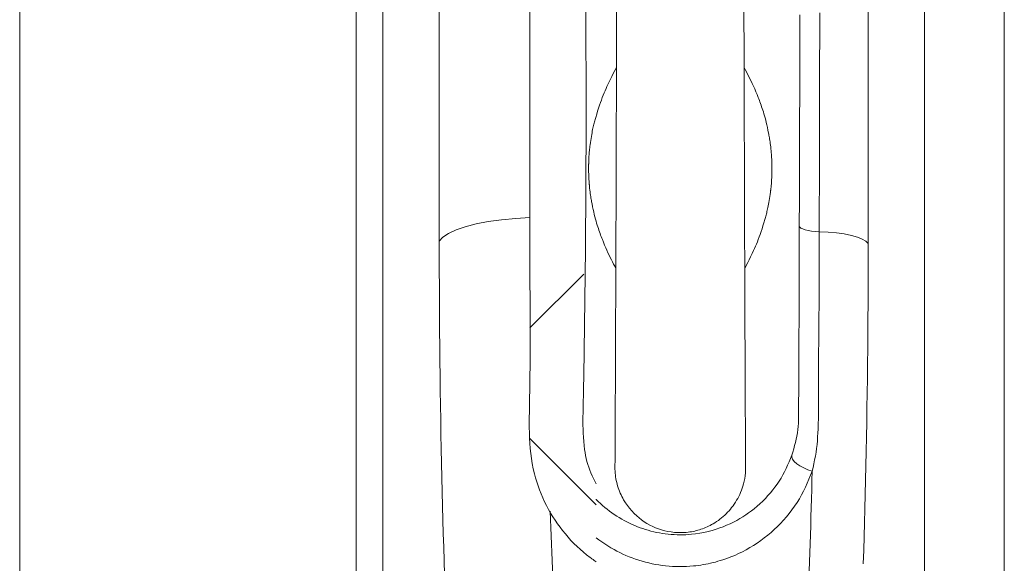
# Model space of a CAD drawing. Extents: x 193 to 943, y 26 to 526.
# Tile 143 of 207: x 371.19 to 375.76, y 92.57 to 95.09. Entities that reach past the tile are written whole.
import ezdxf

# ---------------------------------------------------------------- set-up
doc = ezdxf.new("R2010")
doc.units = 0
doc.layers.get('0').update_dxf_attribs({"lineweight": 25})
doc.layers.add('KG4_HLS_SYA', color=7, linetype='Continuous', lineweight=25)

# ---------------------------------------------------------------- blocks, each defined once
blk = doc.blocks.new('Spline-A069HW607N', base_point=(373.8632, 92.7052))
at = {"color": 0, "lineweight": -2}
for p, q in [((374.771, 93.0743), (374.7645, 93.0587)), ((374.7514, 93.0278), (374.7444, 93.0125)), ((374.758, 93.0432), (374.7514, 93.0278)), ((374.7645, 93.0587), (374.758, 93.0432)), ((374.7291, 92.9826), (374.7208, 92.9682)), ((374.737, 92.9974), (374.7291, 92.9826)), ((374.7444, 93.0125), (374.737, 92.9974)), ((374.7025, 92.9402), (374.6927, 92.9266)), ((374.7119, 92.9541), (374.7025, 92.9402)), ((374.7208, 92.9682), (374.7119, 92.9541)), ((374.6716, 92.9002), (374.6601, 92.8871)), ((374.6823, 92.9133), (374.6716, 92.9002)), ((374.6927, 92.9266), (374.6823, 92.9133)), ((373.8633, 92.87), (373.8632, 92.8701)), ((373.8635, 92.8698), (373.8633, 92.87)), ((373.8636, 92.8697), (373.8635, 92.8698)), ((373.8638, 92.8695), (373.8636, 92.8697)), ((373.8639, 92.8694), (373.8638, 92.8695)), ((373.8641, 92.8692), (373.8639, 92.8694)), ((373.8737, 92.8597), (373.8641, 92.8692)), ((373.8835, 92.8503), (373.8737, 92.8597)), ((373.8937, 92.8412), (373.8835, 92.8503)), ((374.6229, 92.8495), (374.6097, 92.8377)), ((374.6358, 92.8617), (374.6229, 92.8495)), ((374.6481, 92.8742), (374.6358, 92.8617)), ((374.6601, 92.8871), (374.6481, 92.8742)), ((373.904, 92.8323), (373.8937, 92.8412)), ((373.9147, 92.8236), (373.904, 92.8323)), ((373.9256, 92.8152), (373.9147, 92.8236)), ((373.9365, 92.8072), (373.9256, 92.8152)), ((373.9476, 92.7995), (373.9365, 92.8072)), ((374.5704, 92.8068), (374.557, 92.7976)), ((374.5834, 92.8164), (374.5704, 92.8068)), ((374.596, 92.8263), (374.5834, 92.8164)), ((374.6097, 92.8377), (374.596, 92.8263)), ((373.9589, 92.792), (373.9476, 92.7995)), ((373.9705, 92.7847), (373.9589, 92.792)), ((373.9823, 92.7778), (373.9705, 92.7847)), ((373.9943, 92.7711), (373.9823, 92.7778)), ((374.006, 92.7649), (373.9943, 92.7711)), ((374.0179, 92.759), (374.006, 92.7649)), ((374.03, 92.7534), (374.0179, 92.759)), ((374.4845, 92.7566), (374.4687, 92.7495)), ((374.4999, 92.7641), (374.4845, 92.7566)), ((374.5151, 92.7721), (374.4999, 92.7641)), ((374.5294, 92.7802), (374.5151, 92.7721)), ((374.5434, 92.7887), (374.5294, 92.7802)), ((374.557, 92.7976), (374.5434, 92.7887)), ((374.0423, 92.748), (374.03, 92.7534)), ((374.0548, 92.7429), (374.0423, 92.748)), ((374.0674, 92.7382), (374.0548, 92.7429)), ((374.0798, 92.7338), (374.0674, 92.7382)), ((374.0923, 92.7297), (374.0798, 92.7338)), ((374.105, 92.726), (374.0923, 92.7297)), ((374.1178, 92.7225), (374.105, 92.726)), ((374.1307, 92.7193), (374.1178, 92.7225)), ((374.1437, 92.7165), (374.1307, 92.7193)), ((374.1572, 92.7139), (374.1437, 92.7165)), ((374.1707, 92.7116), (374.1572, 92.7139)), ((374.1843, 92.7097), (374.1707, 92.7116)), ((374.1979, 92.7081), (374.1843, 92.7097)), ((374.3248, 92.7099), (374.3053, 92.7077)), ((374.3442, 92.7128), (374.3248, 92.7099)), ((374.3634, 92.7164), (374.3442, 92.7128)), ((374.3824, 92.7207), (374.3634, 92.7164)), ((374.4012, 92.7256), (374.3824, 92.7207)), ((374.4198, 92.7312), (374.4012, 92.7256)), ((374.4363, 92.7368), (374.4198, 92.7312)), ((374.4526, 92.7429), (374.4363, 92.7368)), ((374.4687, 92.7495), (374.4526, 92.7429)), ((374.2116, 92.7068), (374.1979, 92.7081)), ((374.2254, 92.706), (374.2116, 92.7068)), ((374.2387, 92.7054), (374.2254, 92.706)), ((374.252, 92.7052), (374.2387, 92.7054)), ((374.2654, 92.7053), (374.252, 92.7052)), ((374.2787, 92.7058), (374.2654, 92.7053)), ((374.292, 92.7066), (374.2787, 92.7058)), ((374.3053, 92.7077), (374.292, 92.7066))]:
    blk.add_line(p, q, dxfattribs=at)
blk = doc.blocks.new('Spline-A069HW647N', base_point=(374.5461, 94.8725))
at = {"color": 0, "lineweight": -2}
for p, q in [((374.5464, 96.0699), (374.5461, 96.1791)), ((374.5466, 95.9606), (374.5464, 96.0699)), ((374.5469, 95.8514), (374.5466, 95.9606)), ((374.5472, 95.7423), (374.5469, 95.8514)), ((374.5475, 95.6332), (374.5472, 95.7423)), ((374.5478, 95.5242), (374.5475, 95.6332)), ((374.5481, 95.4154), (374.5478, 95.5242)), ((374.5484, 95.3067), (374.5481, 95.4154)), ((374.5487, 95.1981), (374.5484, 95.3067)), ((374.549, 95.0895), (374.5487, 95.1981)), ((374.5493, 94.981), (374.549, 95.0895)), ((374.5496, 94.8725), (374.5493, 94.981))]:
    blk.add_line(p, q, dxfattribs=at)
blk = doc.blocks.new('Spline-A069HW667N', base_point=(374.5525, 93.0181))
at = {"color": 0, "lineweight": -2}
for p, q in [((374.5527, 93.8671), (374.5525, 93.9407)), ((374.553, 93.7936), (374.5527, 93.8671)), ((374.5533, 93.7201), (374.553, 93.7936)), ((374.5536, 93.6469), (374.5533, 93.7201)), ((374.5539, 93.5739), (374.5536, 93.6469)), ((374.5542, 93.5012), (374.5539, 93.5739)), ((374.5545, 93.4291), (374.5542, 93.5012)), ((374.5548, 93.3573), (374.5545, 93.4291)), ((374.5552, 93.2859), (374.5548, 93.3573)), ((374.5555, 93.2148), (374.5552, 93.2859)), ((374.5559, 93.1441), (374.5555, 93.2148)), ((374.5562, 93.0736), (374.5559, 93.1441)), ((374.5563, 93.0644), (374.5562, 93.0736)), ((374.5563, 93.0551), (374.5563, 93.0644)), ((374.5564, 93.0458), (374.5563, 93.0551)), ((374.5564, 93.0366), (374.5564, 93.0458)), ((374.5565, 93.0273), (374.5564, 93.0366)), ((374.5565, 93.0181), (374.5565, 93.0273))]:
    blk.add_line(p, q, dxfattribs=at)
blk = doc.blocks.new('Spline-A069HW687N', base_point=(373.9509, 92.7152))
at = {"color": 0, "lineweight": -2}
for p, q in [((373.9509, 93.0181), (373.951, 93.0092)), ((373.951, 93.0092), (373.9513, 93.0002)), ((373.9513, 93.0002), (373.952, 92.9913)), ((373.952, 92.9913), (373.9529, 92.9824)), ((373.9529, 92.9824), (373.954, 92.9736)), ((374.5542, 92.9793), (374.5555, 92.9922)), ((374.5555, 92.9922), (374.5563, 93.0051)), ((374.5563, 93.0051), (374.5565, 93.0181)), ((373.954, 92.9736), (373.9555, 92.9648)), ((373.9555, 92.9648), (373.9571, 92.9564)), ((373.9571, 92.9564), (373.9589, 92.9481)), ((373.9589, 92.9481), (373.961, 92.9398)), ((373.961, 92.9398), (373.9634, 92.9316)), ((374.5439, 92.9311), (374.5467, 92.941)), ((374.5467, 92.941), (374.5497, 92.9537)), ((374.5497, 92.9537), (374.5522, 92.9664)), ((374.5522, 92.9664), (374.5542, 92.9793)), ((373.9634, 92.9316), (373.966, 92.9234)), ((373.966, 92.9234), (373.9688, 92.9153)), ((373.9688, 92.9153), (373.9719, 92.9071)), ((373.9719, 92.9071), (373.9753, 92.899)), ((373.9753, 92.899), (373.9789, 92.8909)), ((373.9789, 92.8909), (373.9827, 92.883)), ((374.5247, 92.883), (374.5292, 92.8924)), ((374.5292, 92.8924), (374.5334, 92.9019)), ((374.5334, 92.9019), (374.5372, 92.9116)), ((374.5372, 92.9116), (374.5407, 92.9213)), ((374.5407, 92.9213), (374.5439, 92.9311)), ((373.9827, 92.883), (373.9868, 92.8751)), ((373.9868, 92.8751), (373.9912, 92.8673)), ((373.9912, 92.8673), (373.9994, 92.8539)), ((373.9994, 92.8539), (374.0084, 92.8409)), ((374.4981, 92.8396), (374.504, 92.848)), ((374.504, 92.848), (374.5097, 92.8565)), ((374.5097, 92.8565), (374.515, 92.8652)), ((374.515, 92.8652), (374.52, 92.8741)), ((374.52, 92.8741), (374.5247, 92.883)), ((374.0084, 92.8409), (374.0181, 92.8282)), ((374.0181, 92.8282), (374.0286, 92.8159)), ((374.0286, 92.8159), (374.0398, 92.8042)), ((374.0398, 92.8042), (374.0516, 92.7929)), ((374.4595, 92.7963), (374.4665, 92.803)), ((374.4665, 92.803), (374.4732, 92.8098)), ((374.4732, 92.8098), (374.4797, 92.8169)), ((374.4797, 92.8169), (374.4859, 92.824)), ((374.4859, 92.824), (374.4918, 92.8314)), ((374.4918, 92.8314), (374.4981, 92.8396)), ((374.0516, 92.7929), (374.0628, 92.7834)), ((374.0628, 92.7834), (374.0744, 92.7744)), ((374.0744, 92.7744), (374.0866, 92.7658)), ((374.0866, 92.7658), (374.0993, 92.7578)), ((374.0993, 92.7578), (374.1125, 92.7504)), ((374.4012, 92.7539), (374.4036, 92.7552)), ((374.4036, 92.7552), (374.4059, 92.7565)), ((374.4059, 92.7565), (374.4142, 92.7615)), ((374.4142, 92.7615), (374.4222, 92.7668)), ((374.4222, 92.7668), (374.4301, 92.7722)), ((374.4301, 92.7722), (374.4377, 92.7779)), ((374.4377, 92.7779), (374.4451, 92.7838)), ((374.4451, 92.7838), (374.4523, 92.7899)), ((374.4523, 92.7899), (374.4595, 92.7963)), ((374.1125, 92.7504), (374.1262, 92.7436)), ((374.1262, 92.7436), (374.1395, 92.7378)), ((374.1395, 92.7378), (374.1532, 92.7326)), ((374.1532, 92.7326), (374.1672, 92.728)), ((374.1672, 92.728), (374.1815, 92.7241)), ((374.1815, 92.7241), (374.196, 92.7208)), ((374.196, 92.7208), (374.2107, 92.7183)), ((374.2107, 92.7183), (374.2185, 92.7173)), ((374.2185, 92.7173), (374.2262, 92.7165)), ((374.2262, 92.7165), (374.234, 92.7159)), ((374.234, 92.7159), (374.2418, 92.7154)), ((374.2418, 92.7154), (374.2496, 92.7152)), ((374.2496, 92.7152), (374.2574, 92.7152)), ((374.2574, 92.7152), (374.2655, 92.7154)), ((374.2655, 92.7154), (374.2736, 92.7159)), ((374.2736, 92.7159), (374.2816, 92.7165)), ((374.2816, 92.7165), (374.2897, 92.7174)), ((374.2897, 92.7174), (374.2977, 92.7184)), ((374.2977, 92.7184), (374.3056, 92.7197)), ((374.3056, 92.7197), (374.3131, 92.7211)), ((374.3131, 92.7211), (374.3205, 92.7227)), ((374.3205, 92.7227), (374.3279, 92.7245)), ((374.3279, 92.7245), (374.3352, 92.7265)), ((374.3352, 92.7265), (374.3424, 92.7286)), ((374.3424, 92.7286), (374.3495, 92.7309)), ((374.3495, 92.7309), (374.3568, 92.7335)), ((374.3568, 92.7335), (374.364, 92.7362)), ((374.364, 92.7362), (374.3711, 92.7391)), ((374.3711, 92.7391), (374.378, 92.7421)), ((374.378, 92.7421), (374.3849, 92.7454)), ((374.3849, 92.7454), (374.3917, 92.7487)), ((374.3917, 92.7487), (374.3941, 92.75)), ((374.3941, 92.75), (374.3965, 92.7513)), ((374.3965, 92.7513), (374.3989, 92.7525)), ((374.3989, 92.7525), (374.4012, 92.7539))]:
    blk.add_line(p, q, dxfattribs=at)
blk = doc.blocks.new('Spline-A069HW6A7N', base_point=(373.9509, 93.0181))
at = {"color": 0, "lineweight": -2}
for p, q in [((373.9549, 93.9407), (373.9547, 93.8669)), ((373.9547, 93.8669), (373.9544, 93.7931)), ((373.9544, 93.7931), (373.9541, 93.7195)), ((373.9541, 93.7195), (373.9538, 93.646)), ((373.9538, 93.646), (373.9535, 93.5728)), ((373.9535, 93.5728), (373.9532, 93.4999)), ((373.9532, 93.4999), (373.953, 93.4592)), ((373.953, 93.4592), (373.9529, 93.4186)), ((373.9529, 93.4186), (373.9527, 93.3782)), ((373.9527, 93.3782), (373.9525, 93.3378)), ((373.9525, 93.3378), (373.9523, 93.2975)), ((373.9521, 93.2574), (373.9519, 93.2172)), ((373.9523, 93.2975), (373.9521, 93.2574)), ((373.9519, 93.2172), (373.9517, 93.1772)), ((373.9517, 93.1772), (373.9515, 93.1373)), ((373.9515, 93.1373), (373.9513, 93.0974)), ((373.9513, 93.0974), (373.9511, 93.0577)), ((373.9511, 93.0577), (373.9509, 93.0181))]:
    blk.add_line(p, q, dxfattribs=at)
blk = doc.blocks.new('Spline-A069HW6C7N', base_point=(373.9578, 94.8725))
at = {"color": 0, "lineweight": -2}
for p, q in [((373.9613, 96.1791), (373.9611, 96.0699)), ((373.9611, 96.0699), (373.9608, 95.9607)), ((373.9608, 95.9607), (373.9605, 95.8515)), ((373.9605, 95.8515), (373.9602, 95.7424)), ((373.9602, 95.7424), (373.96, 95.6334)), ((373.96, 95.6334), (373.9597, 95.5245)), ((373.9597, 95.5245), (373.9594, 95.4156)), ((373.9594, 95.4156), (373.9591, 95.3069)), ((373.9591, 95.3069), (373.9588, 95.1982)), ((373.9588, 95.1982), (373.9585, 95.0896)), ((373.9585, 95.0896), (373.9581, 94.981)), ((373.9581, 94.981), (373.9578, 94.8725))]:
    blk.add_line(p, q, dxfattribs=at)
blk = doc.blocks.new('Spline-A069HW6G7N', base_point=(373.8024, 92.9412))
at = {"color": 0, "lineweight": -2}
for p, q in [((373.8156, 95.1984), (373.8167, 94.613)), ((373.8167, 94.613), (373.8142, 94.0276)), ((373.8142, 94.0276), (373.8064, 93.4422)), ((373.8064, 93.4422), (373.806, 93.4232)), ((373.8057, 93.4042), (373.8053, 93.3852)), ((373.806, 93.4232), (373.8057, 93.4042)), ((373.8049, 93.3662), (373.8045, 93.3472)), ((373.8053, 93.3852), (373.8049, 93.3662)), ((373.8036, 93.3091), (373.8031, 93.2901)), ((373.804, 93.3281), (373.8036, 93.3091)), ((373.8045, 93.3472), (373.804, 93.3281)), ((373.8027, 93.2711), (373.8025, 93.2521)), ((373.8031, 93.2901), (373.8027, 93.2711)), ((373.8025, 93.2521), (373.8024, 93.2331)), ((373.8024, 93.2331), (373.8025, 93.2141)), ((373.8025, 93.2141), (373.8028, 93.1951)), ((373.8028, 93.1951), (373.8035, 93.1762)), ((373.8035, 93.1762), (373.8044, 93.1573)), ((373.8044, 93.1573), (373.8059, 93.1384)), ((373.8059, 93.1384), (373.8077, 93.1195)), ((373.8077, 93.1195), (373.8101, 93.1007)), ((373.8101, 93.1007), (373.8123, 93.0867)), ((373.8123, 93.0867), (373.8148, 93.0729)), ((373.8148, 93.0729), (373.8178, 93.0591)), ((373.8178, 93.0591), (373.8211, 93.0454)), ((373.8211, 93.0454), (373.8249, 93.0319)), ((373.8249, 93.0319), (373.8292, 93.0185)), ((373.8292, 93.0185), (373.8341, 93.0053)), ((373.8341, 93.0053), (373.8394, 92.9923)), ((373.8394, 92.9923), (373.845, 92.9794)), ((373.845, 92.9794), (373.8509, 92.9666)), ((373.8509, 92.9666), (373.857, 92.9539)), ((373.857, 92.9539), (373.8632, 92.9412))]:
    blk.add_line(p, q, dxfattribs=at)
blk = doc.blocks.new('Spline-A069HW887N', base_point=(373.5537, 92.58))
at = {"color": 0, "lineweight": -2}
for p, q in [((373.5567, 95.1739), (373.5564, 94.9139)), ((373.5564, 94.9139), (373.5561, 94.7581)), ((373.5561, 94.7581), (373.5558, 94.6022)), ((373.5558, 94.6022), (373.5556, 94.4464)), ((373.5556, 94.4464), (373.5556, 94.2906)), ((373.5556, 94.2906), (373.5558, 94.1347)), ((373.5558, 94.1347), (373.5564, 93.9789)), ((373.5564, 93.9789), (373.5569, 93.8854)), ((373.5569, 93.8854), (373.5574, 93.792)), ((373.5574, 93.792), (373.5578, 93.6986)), ((373.5578, 93.6986), (373.5578, 93.6052)), ((373.5578, 93.6052), (373.5574, 93.5118)), ((373.5574, 93.5118), (373.5564, 93.4184)), ((373.556, 93.3944), (373.5556, 93.3703)), ((373.5564, 93.4184), (373.556, 93.3944)), ((373.5556, 93.3703), (373.5552, 93.3463)), ((373.5547, 93.3223), (373.5544, 93.2982)), ((373.5552, 93.3463), (373.5547, 93.3223)), ((373.554, 93.2742), (373.5538, 93.2501)), ((373.5544, 93.2982), (373.554, 93.2742)), ((373.5538, 93.2501), (373.5537, 93.2261)), ((373.5537, 93.2261), (373.5538, 93.2021)), ((373.5538, 93.2021), (373.5542, 93.178)), ((373.5542, 93.178), (373.5551, 93.154)), ((373.5551, 93.154), (373.5564, 93.13)), ((373.5564, 93.13), (373.5583, 93.1062)), ((373.5583, 93.1062), (373.5607, 93.0825)), ((373.5607, 93.0825), (373.5638, 93.0588)), ((373.5638, 93.0588), (373.5676, 93.0353)), ((373.5676, 93.0353), (373.5722, 93.0119)), ((373.5722, 93.0119), (373.5776, 92.9887)), ((373.5776, 92.9887), (373.5827, 92.9695)), ((373.5827, 92.9695), (373.5883, 92.9506)), ((373.5883, 92.9506), (373.5946, 92.9318)), ((373.5946, 92.9318), (373.6013, 92.9132)), ((373.6013, 92.9132), (373.6086, 92.8948)), ((373.6086, 92.8948), (373.6164, 92.8766)), ((373.6164, 92.8766), (373.6247, 92.8586)), ((373.6247, 92.8586), (373.6335, 92.8408)), ((373.6335, 92.8408), (373.6427, 92.8233)), ((373.6427, 92.8233), (373.6525, 92.8061)), ((373.6525, 92.8061), (373.6627, 92.7892)), ((373.6627, 92.7892), (373.6734, 92.7725)), ((373.6734, 92.7725), (373.6845, 92.7562)), ((373.6845, 92.7562), (373.6962, 92.7402)), ((373.6962, 92.7402), (373.7083, 92.7245)), ((373.7083, 92.7245), (373.7208, 92.7092)), ((373.7208, 92.7092), (373.7337, 92.6942)), ((373.7337, 92.6942), (373.747, 92.6795)), ((373.747, 92.6795), (373.7608, 92.6652)), ((373.7608, 92.6652), (373.7749, 92.6514)), ((373.7749, 92.6514), (373.7894, 92.6379)), ((373.7894, 92.6379), (373.8043, 92.6248)), ((373.8043, 92.6248), (373.8195, 92.6122)), ((373.8195, 92.6122), (373.8352, 92.6001)), ((373.8352, 92.6001), (373.8398, 92.5967)), ((373.8398, 92.5967), (373.8444, 92.5933)), ((373.8444, 92.5933), (373.8491, 92.59)), ((373.8491, 92.59), (373.8538, 92.5867)), ((373.8538, 92.5867), (373.8585, 92.5833)), ((373.8585, 92.5833), (373.8632, 92.58))]:
    blk.add_line(p, q, dxfattribs=at)
blk = doc.blocks.new('Ellipse-A069HWAI7N', base_point=(374.5491, 93.8404))
at = {"color": 0, "lineweight": -2, "extrusion": (0, 0, -1)}
blk.add_ellipse((374.9439, 103.654), major_axis=(0, 35.6031), ratio=0.011429, start_param=4.441816, end_param=4.463168, dxfattribs=at)
blk = doc.blocks.new('Ellipse-A069HWAK7N', base_point=(374.552, 93.9522))
at = {"color": 0, "lineweight": -2, "extrusion": (0, 0, -1)}
blk.add_ellipse((374.6333, 96.1157), major_axis=(0, 7.4), ratio=0.011429, start_param=4.41406, end_param=4.441816, dxfattribs=at)
blk = doc.blocks.new('Ellipse-A069HWAM7N', base_point=(373.955, 93.9522))
at = {"color": 0, "lineweight": -2, "extrusion": (0, 0, -1)}
blk.add_ellipse((373.8741, 96.1157), major_axis=(0, 7.4), ratio=0.011429, start_param=1.841369, end_param=1.869125, dxfattribs=at)
blk = doc.blocks.new('Ellipse-A069HWAO7N', base_point=(373.9547, 93.8404))
at = {"color": 0, "lineweight": -2, "extrusion": (0, 0, -1)}
blk.add_ellipse((373.5635, 103.654), major_axis=(0, 35.6031), ratio=0.011429, start_param=1.820017, end_param=1.841369, dxfattribs=at)
blk = doc.blocks.new('Spline-A069HXNW7N', base_point=(375.0275, 91.1466))
at = {"color": 0, "lineweight": -2}
for p, q in [((375.1248, 93.9859), (375.125, 94.0559)), ((375.1246, 93.9159), (375.1248, 93.9859)), ((375.1244, 93.846), (375.1246, 93.9159)), ((375.1241, 93.7763), (375.1244, 93.846)), ((375.1237, 93.7067), (375.1241, 93.7763)), ((375.1233, 93.6374), (375.1237, 93.7067)), ((375.1227, 93.5682), (375.1233, 93.6374)), ((375.122, 93.4994), (375.1227, 93.5682)), ((375.1212, 93.4308), (375.122, 93.4994)), ((375.1202, 93.3624), (375.1212, 93.4308)), ((375.1192, 93.2943), (375.1202, 93.3624)), ((375.1181, 93.2265), (375.1192, 93.2943)), ((375.1169, 93.159), (375.1181, 93.2265)), ((375.1156, 93.0917), (375.1169, 93.159)), ((375.1142, 93.0247), (375.1156, 93.0917)), ((375.1128, 92.9579), (375.1142, 93.0247)), ((375.1112, 92.8915), (375.1128, 92.9579)), ((375.1095, 92.8253), (375.1112, 92.8915)), ((375.1078, 92.7613), (375.1095, 92.8253)), ((375.106, 92.6976), (375.1078, 92.7613)), ((375.1042, 92.6341), (375.106, 92.6976)), ((375.1022, 92.571), (375.1042, 92.6341))]:
    blk.add_line(p, q, dxfattribs=at)
blk = doc.blocks.new('Spline-A069HXO87N', base_point=(374.8979, 94.1109))
at = {"color": 0, "lineweight": -2}
for p, q in [((374.8999, 95.0115), (374.9001, 95.1252)), ((374.8997, 94.8981), (374.8999, 95.0115)), ((374.8994, 94.7847), (374.8997, 94.8981)), ((374.8992, 94.6714), (374.8994, 94.7847)), ((374.899, 94.5582), (374.8992, 94.6714)), ((374.8987, 94.4451), (374.899, 94.5582)), ((374.8985, 94.3322), (374.8987, 94.4451)), ((374.8984, 94.2953), (374.8985, 94.3322)), ((374.8983, 94.2584), (374.8984, 94.2953)), ((374.8981, 94.1846), (374.8982, 94.2215)), ((374.8982, 94.2215), (374.8983, 94.2584)), ((374.898, 94.1478), (374.8981, 94.1846)), ((374.898, 94.1109), (374.898, 94.1478))]:
    blk.add_line(p, q, dxfattribs=at)
blk = doc.blocks.new('Polylinie-A069HXOA7N', base_point=(374.8979, 94.0559))
at = {"color": 0, "lineweight": -2}
for p, q in [((374.898, 94.1109), (374.9386, 94.1092)), ((374.9386, 94.1092), (374.9777, 94.1057)), ((374.9777, 94.1057), (375.014, 94.1005)), ((375.014, 94.1005), (375.0467, 94.0938)), ((375.0467, 94.0938), (375.0748, 94.0857)), ((375.0748, 94.0857), (375.0976, 94.0766)), ((375.0976, 94.0766), (375.1145, 94.0665)), ((375.1145, 94.0665), (375.125, 94.0559))]:
    blk.add_line(p, q, dxfattribs=at)
blk = doc.blocks.new('Spline-A069HXQ87N', base_point=(374.8056, 94.1376))
at = {"color": 0, "lineweight": -2}
for p, q in [((374.8086, 95.1159), (374.8082, 94.9933)), ((374.8082, 94.9933), (374.8079, 94.8708)), ((374.8079, 94.8708), (374.8075, 94.7484)), ((374.8075, 94.7484), (374.8071, 94.6261)), ((374.8071, 94.6261), (374.8068, 94.5039)), ((374.8068, 94.5039), (374.8064, 94.3817)), ((374.8064, 94.3817), (374.806, 94.2596)), ((374.806, 94.2596), (374.8056, 94.1376))]:
    blk.add_line(p, q, dxfattribs=at)
blk = doc.blocks.new('Polylinie-A069HXQA7N', base_point=(374.8056, 94.1109))
at = {"color": 0, "lineweight": -2}
for p, q in [((374.8056, 94.1376), (374.8076, 94.1326)), ((374.8076, 94.1326), (374.8128, 94.1279)), ((374.8128, 94.1279), (374.8213, 94.1234)), ((374.8213, 94.1234), (374.8326, 94.1195)), ((374.8326, 94.1195), (374.8465, 94.1162)), ((374.8465, 94.1162), (374.8624, 94.1136)), ((374.8624, 94.1136), (374.8797, 94.1118)), ((374.8797, 94.1118), (374.898, 94.1109))]:
    blk.add_line(p, q, dxfattribs=at)
blk = doc.blocks.new('Spline-A069HXQG7N', base_point=(374.7709, 93.0743))
at = {"color": 0, "lineweight": -2}
for p, q in [((374.8012, 93.2232), (374.8001, 93.2082)), ((374.8019, 93.2383), (374.8012, 93.2232)), ((374.8021, 93.2535), (374.8019, 93.2383)), ((374.7966, 93.1782), (374.7941, 93.1634)), ((374.7986, 93.1932), (374.7966, 93.1782)), ((374.8001, 93.2082), (374.7986, 93.1932)), ((374.7876, 93.1334), (374.7837, 93.1186)), ((374.7911, 93.1484), (374.7876, 93.1334)), ((374.7941, 93.1634), (374.7911, 93.1484)), ((374.7753, 93.089), (374.771, 93.0743)), ((374.7796, 93.1038), (374.7753, 93.089)), ((374.7837, 93.1186), (374.7796, 93.1038))]:
    blk.add_line(p, q, dxfattribs=at)
blk = doc.blocks.new('Spline-A069HXQI7N', base_point=(374.8022, 93.2535))
at = {"color": 0, "lineweight": -2}
for p, q in [((374.8056, 94.1376), (374.8055, 94.0815)), ((374.8055, 94.0815), (374.8053, 94.0256)), ((374.8053, 94.0256), (374.8051, 93.9696)), ((374.8051, 93.9696), (374.8049, 93.9138)), ((374.8049, 93.9138), (374.8047, 93.8581)), ((374.8047, 93.8581), (374.8045, 93.8025)), ((374.8045, 93.8025), (374.8043, 93.747)), ((374.8043, 93.747), (374.8041, 93.6916)), ((374.8041, 93.6916), (374.8038, 93.6364)), ((374.8038, 93.6364), (374.8036, 93.5814)), ((374.8036, 93.5814), (374.8034, 93.5266)), ((374.8034, 93.5266), (374.8031, 93.4719)), ((374.8031, 93.4719), (374.803, 93.4353)), ((374.8028, 93.3988), (374.8027, 93.3623)), ((374.803, 93.4353), (374.8028, 93.3988)), ((374.8027, 93.3623), (374.8025, 93.326)), ((374.8025, 93.326), (374.8023, 93.2897)), ((374.8023, 93.2897), (374.8021, 93.2535))]:
    blk.add_line(p, q, dxfattribs=at)
blk = doc.blocks.new('Spline-A069HXQM7N', base_point=(374.5496, 93.9407))
at = {"color": 0, "lineweight": -2}
for p, q in [((374.555, 94.8623), (374.5496, 94.8725)), ((374.5605, 94.8521), (374.555, 94.8623)), ((374.5659, 94.8418), (374.5605, 94.8521)), ((374.5714, 94.8312), (374.5659, 94.8418)), ((374.5768, 94.8203), (374.5714, 94.8312)), ((374.5823, 94.8091), (374.5768, 94.8203)), ((374.5877, 94.7975), (374.5823, 94.8091)), ((374.5932, 94.7854), (374.5877, 94.7975)), ((374.5986, 94.7729), (374.5932, 94.7854)), ((374.6041, 94.76), (374.5986, 94.7729)), ((374.6095, 94.7468), (374.6041, 94.76)), ((374.615, 94.7332), (374.6095, 94.7468)), ((374.6176, 94.7264), (374.615, 94.7332)), ((374.6203, 94.7195), (374.6176, 94.7264)), ((374.6229, 94.7125), (374.6203, 94.7195)), ((374.6256, 94.7053), (374.6229, 94.7125)), ((374.6283, 94.6979), (374.6256, 94.7053)), ((374.6309, 94.6904), (374.6283, 94.6979)), ((374.6336, 94.6827), (374.6309, 94.6904)), ((374.6363, 94.6746), (374.6336, 94.6827)), ((374.6389, 94.6662), (374.6363, 94.6746)), ((374.6416, 94.6575), (374.6389, 94.6662)), ((374.6442, 94.6482), (374.6416, 94.6575)), ((374.6469, 94.6385), (374.6442, 94.6482)), ((374.6496, 94.6281), (374.6469, 94.6385)), ((374.6522, 94.6172), (374.6496, 94.6281)), ((374.6549, 94.6057), (374.6522, 94.6172)), ((374.6575, 94.5937), (374.6549, 94.6057)), ((374.6602, 94.5812), (374.6575, 94.5937)), ((374.6629, 94.5681), (374.6602, 94.5812)), ((374.6639, 94.5631), (374.6629, 94.5681)), ((374.6649, 94.5579), (374.6639, 94.5631)), ((374.6659, 94.5525), (374.6649, 94.5579)), ((374.6668, 94.5469), (374.6659, 94.5525)), ((374.6678, 94.5409), (374.6668, 94.5469)), ((374.6688, 94.5345), (374.6678, 94.5409)), ((374.6698, 94.5277), (374.6688, 94.5345)), ((374.6708, 94.5203), (374.6698, 94.5277)), ((374.6718, 94.5125), (374.6708, 94.5203)), ((374.6728, 94.504), (374.6718, 94.5125)), ((374.6738, 94.495), (374.6728, 94.504)), ((374.6748, 94.4853), (374.6738, 94.495)), ((374.6751, 94.4828), (374.6748, 94.4853)), ((374.6753, 94.4802), (374.6751, 94.4828)), ((374.6756, 94.4775), (374.6753, 94.4802)), ((374.6758, 94.4746), (374.6756, 94.4775)), ((374.6761, 94.4716), (374.6758, 94.4746)), ((374.6763, 94.4684), (374.6761, 94.4716)), ((374.6766, 94.465), (374.6763, 94.4684)), ((374.6768, 94.4613), (374.6766, 94.465)), ((374.677, 94.4573), (374.6768, 94.4613)), ((374.6773, 94.4531), (374.677, 94.4573)), ((374.6775, 94.4485), (374.6773, 94.4531)), ((374.6778, 94.4437), (374.6775, 94.4485)), ((374.6779, 94.4411), (374.6778, 94.4437)), ((374.678, 94.4383), (374.6779, 94.4411)), ((374.6781, 94.4352), (374.678, 94.4383)), ((374.6783, 94.4316), (374.6781, 94.4352)), ((374.6784, 94.4275), (374.6783, 94.4316)), ((374.6785, 94.4228), (374.6784, 94.4275)), ((374.6785, 94.4215), (374.6785, 94.4228)), ((374.6786, 94.4202), (374.6785, 94.4215)), ((374.6786, 94.4188), (374.6786, 94.4202)), ((374.6786, 94.4172), (374.6786, 94.4188)), ((374.6786, 94.4156), (374.6786, 94.4172)), ((374.6787, 94.4138), (374.6786, 94.4156)), ((374.6787, 94.4131), (374.6787, 94.4138)), ((374.6787, 94.4123), (374.6787, 94.4131)), ((374.6787, 94.4116), (374.6787, 94.4123)), ((374.6787, 94.4108), (374.6787, 94.4116)), ((374.6787, 94.41), (374.6787, 94.4108)), ((374.6787, 94.4091), (374.6787, 94.41)), ((374.6787, 94.4086), (374.6787, 94.4091)), ((374.6787, 94.4081), (374.6787, 94.4086)), ((374.6787, 94.4076), (374.6787, 94.4081)), ((374.6787, 94.4071), (374.6787, 94.4076)), ((374.6787, 94.4065), (374.6787, 94.4071)), ((374.6787, 94.406), (374.6787, 94.4065)), ((374.6787, 94.4054), (374.6787, 94.406)), ((374.6787, 94.4048), (374.6787, 94.4054)), ((374.6787, 94.4042), (374.6787, 94.4048)), ((374.6787, 94.4036), (374.6787, 94.4042)), ((374.6787, 94.403), (374.6787, 94.4036)), ((374.6787, 94.4024), (374.6787, 94.403)), ((374.6787, 94.4018), (374.6787, 94.4024)), ((374.6787, 94.4012), (374.6787, 94.4018)), ((374.6787, 94.4007), (374.6787, 94.4012)), ((374.6787, 94.4001), (374.6787, 94.4007)), ((374.6787, 94.3996), (374.6787, 94.4001)), ((374.6787, 94.399), (374.6787, 94.3996)), ((374.6787, 94.3979), (374.6787, 94.399)), ((374.6787, 94.3969), (374.6787, 94.3979)), ((374.677, 94.3469), (374.6773, 94.3536)), ((374.6773, 94.3536), (374.6777, 94.3611)), ((374.6777, 94.3611), (374.678, 94.3694)), ((374.678, 94.3694), (374.6781, 94.371)), ((374.6781, 94.3728), (374.6782, 94.3746)), ((374.6781, 94.371), (374.6781, 94.3728)), ((374.6782, 94.3746), (374.6783, 94.3765)), ((374.6783, 94.3785), (374.6784, 94.3807)), ((374.6783, 94.3765), (374.6783, 94.3785)), ((374.6784, 94.3819), (374.6785, 94.3831)), ((374.6784, 94.3807), (374.6784, 94.3819)), ((374.6785, 94.3872), (374.6786, 94.3887)), ((374.6785, 94.3857), (374.6785, 94.3872)), ((374.6785, 94.3844), (374.6785, 94.3857)), ((374.6785, 94.3831), (374.6785, 94.3844)), ((374.6786, 94.3932), (374.6787, 94.394)), ((374.6786, 94.3924), (374.6786, 94.3932)), ((374.6786, 94.3916), (374.6786, 94.3924)), ((374.6786, 94.3908), (374.6786, 94.3916)), ((374.6786, 94.3901), (374.6786, 94.3908)), ((374.6786, 94.3894), (374.6786, 94.3901)), ((374.6786, 94.3887), (374.6786, 94.3894)), ((374.6787, 94.3959), (374.6787, 94.3969)), ((374.6787, 94.3949), (374.6787, 94.3959)), ((374.6787, 94.394), (374.6787, 94.3949)), ((374.673, 94.3039), (374.6734, 94.3065)), ((374.6734, 94.3065), (374.6737, 94.3093)), ((374.6737, 94.3093), (374.6741, 94.3122)), ((374.6741, 94.3122), (374.6744, 94.3153)), ((374.6744, 94.3153), (374.6748, 94.3187)), ((374.6748, 94.3187), (374.6752, 94.3223)), ((374.6752, 94.3223), (374.6755, 94.3263)), ((374.6755, 94.3263), (374.6759, 94.3307)), ((374.6759, 94.3307), (374.6762, 94.3355)), ((374.6762, 94.3355), (374.6766, 94.3409)), ((374.6766, 94.3409), (374.677, 94.3469)), ((374.6658, 94.2552), (374.6672, 94.2645)), ((374.6672, 94.2645), (374.6687, 94.2741)), ((374.6687, 94.2741), (374.6701, 94.2838)), ((374.6701, 94.2838), (374.6716, 94.2937)), ((374.6716, 94.2937), (374.6719, 94.2962)), ((374.6719, 94.2962), (374.6723, 94.2987)), ((374.6723, 94.2987), (374.6726, 94.3013)), ((374.6726, 94.3013), (374.673, 94.3039)), ((374.6572, 94.2104), (374.6586, 94.2166)), ((374.6586, 94.2166), (374.66, 94.2233)), ((374.66, 94.2233), (374.6615, 94.2304)), ((374.6615, 94.2304), (374.6629, 94.2381)), ((374.6629, 94.2381), (374.6644, 94.2464)), ((374.6644, 94.2464), (374.6658, 94.2552)), ((374.6456, 94.1667), (374.6471, 94.1718)), ((374.6471, 94.1718), (374.6485, 94.177)), ((374.6485, 94.177), (374.6499, 94.1822)), ((374.6499, 94.1822), (374.6514, 94.1876)), ((374.6514, 94.1876), (374.6528, 94.1931)), ((374.6528, 94.1931), (374.6543, 94.1987)), ((374.6543, 94.1987), (374.6557, 94.2044)), ((374.6557, 94.2044), (374.6572, 94.2104)), ((374.6283, 94.111), (374.6326, 94.1241)), ((374.6326, 94.1241), (374.637, 94.1377)), ((374.637, 94.1377), (374.6413, 94.1519)), ((374.6413, 94.1519), (374.6456, 94.1667)), ((374.6153, 94.075), (374.6196, 94.0865)), ((374.6196, 94.0865), (374.624, 94.0985)), ((374.624, 94.0985), (374.6283, 94.111)), ((374.5937, 94.0237), (374.598, 94.0333)), ((374.598, 94.0333), (374.6023, 94.0432)), ((374.6023, 94.0432), (374.6067, 94.0534)), ((374.6067, 94.0534), (374.611, 94.064)), ((374.611, 94.064), (374.6153, 94.075)), ((374.5731, 93.9809), (374.5799, 93.9947)), ((374.5799, 93.9947), (374.5868, 94.009)), ((374.5868, 94.009), (374.5937, 94.0237)), ((374.5525, 93.9407), (374.5593, 93.954)), ((374.5593, 93.954), (374.5662, 93.9673)), ((374.5662, 93.9673), (374.5731, 93.9809))]:
    blk.add_line(p, q, dxfattribs=at)
blk = doc.blocks.new('Spline-A069HXQO7N', base_point=(373.8287, 93.9407))
at = {"color": 0, "lineweight": -2}
for p, q in [((373.9505, 94.8584), (373.9431, 94.8443)), ((373.9578, 94.8725), (373.9505, 94.8584)), ((373.9285, 94.8151), (373.9211, 94.8)), ((373.9358, 94.8299), (373.9285, 94.8151)), ((373.9431, 94.8443), (373.9358, 94.8299)), ((373.9051, 94.7647), (373.9008, 94.7545)), ((373.9094, 94.7746), (373.9051, 94.7647)), ((373.9138, 94.7842), (373.9094, 94.7746)), ((373.9211, 94.8), (373.9138, 94.7842)), ((373.8878, 94.7214), (373.8835, 94.7094)), ((373.8921, 94.7329), (373.8878, 94.7214)), ((373.8964, 94.7439), (373.8921, 94.7329)), ((373.9008, 94.7545), (373.8964, 94.7439)), ((373.8748, 94.6838), (373.8705, 94.6702)), ((373.8791, 94.6969), (373.8748, 94.6838)), ((373.8835, 94.7094), (373.8791, 94.6969)), ((373.8575, 94.6257), (373.856, 94.6203)), ((373.8589, 94.6309), (373.8575, 94.6257)), ((373.8604, 94.6361), (373.8589, 94.6309)), ((373.8618, 94.6412), (373.8604, 94.6361)), ((373.8661, 94.656), (373.8618, 94.6412)), ((373.8705, 94.6702), (373.8661, 94.656)), ((373.8474, 94.5846), (373.8459, 94.5775)), ((373.8488, 94.5913), (373.8474, 94.5846)), ((373.8503, 94.5975), (373.8488, 94.5913)), ((373.8517, 94.6035), (373.8503, 94.5975)), ((373.8532, 94.6093), (373.8517, 94.6035)), ((373.8546, 94.6148), (373.8532, 94.6093)), ((373.856, 94.6203), (373.8546, 94.6148)), ((373.8402, 94.5434), (373.8387, 94.5339)), ((373.8416, 94.5527), (373.8402, 94.5434)), ((373.8431, 94.5615), (373.8416, 94.5527)), ((373.8445, 94.5698), (373.8431, 94.5615)), ((373.8459, 94.5775), (373.8445, 94.5698)), ((373.8326, 94.4893), (373.8323, 94.4856)), ((373.833, 94.4926), (373.8326, 94.4893)), ((373.8333, 94.4957), (373.833, 94.4926)), ((373.8337, 94.4986), (373.8333, 94.4957)), ((373.8341, 94.5014), (373.8337, 94.4986)), ((373.8344, 94.5041), (373.8341, 94.5014)), ((373.8348, 94.5067), (373.8344, 94.5041)), ((373.8351, 94.5092), (373.8348, 94.5067)), ((373.8355, 94.5117), (373.8351, 94.5092)), ((373.8359, 94.5142), (373.8355, 94.5117)), ((373.8373, 94.5241), (373.8359, 94.5142)), ((373.8387, 94.5339), (373.8373, 94.5241)), ((373.8298, 94.4469), (373.8294, 94.4385)), ((373.8301, 94.4543), (373.8298, 94.4469)), ((373.8305, 94.461), (373.8301, 94.4543)), ((373.8308, 94.467), (373.8305, 94.461)), ((373.8312, 94.4724), (373.8308, 94.467)), ((373.8315, 94.4773), (373.8312, 94.4724)), ((373.8319, 94.4816), (373.8315, 94.4773)), ((373.8323, 94.4856), (373.8319, 94.4816)), ((373.8288, 94.413), (373.8287, 94.412)), ((373.8287, 94.412), (373.8287, 94.411)), ((373.8287, 94.411), (373.8287, 94.41)), ((373.8287, 94.41), (373.8287, 94.4089)), ((373.8287, 94.4089), (373.8287, 94.4084)), ((373.8287, 94.4084), (373.8287, 94.4078)), ((373.8287, 94.4078), (373.8287, 94.4072)), ((373.8287, 94.4072), (373.8287, 94.4067)), ((373.8287, 94.4067), (373.8287, 94.4061)), ((373.8287, 94.4061), (373.8287, 94.4055)), ((373.8287, 94.4055), (373.8287, 94.4049)), ((373.8287, 94.4049), (373.8287, 94.4043)), ((373.8287, 94.4043), (373.8287, 94.4037)), ((373.8287, 94.4037), (373.8287, 94.4031)), ((373.8287, 94.4031), (373.8287, 94.4025)), ((373.8287, 94.4025), (373.8287, 94.4019)), ((373.8287, 94.4019), (373.8287, 94.4014)), ((373.8287, 94.4014), (373.8287, 94.4008)), ((373.8287, 94.4008), (373.8287, 94.4003)), ((373.8287, 94.4003), (373.8287, 94.3998)), ((373.8287, 94.3998), (373.8287, 94.3993)), ((373.8287, 94.3993), (373.8287, 94.3988)), ((373.8287, 94.3988), (373.8287, 94.398)), ((373.8287, 94.398), (373.8287, 94.3971)), ((373.8289, 94.4207), (373.8288, 94.4192)), ((373.8288, 94.4192), (373.8288, 94.4185)), ((373.8288, 94.4185), (373.8288, 94.4178)), ((373.8288, 94.4178), (373.8288, 94.4171)), ((373.8288, 94.4171), (373.8288, 94.4163)), ((373.8288, 94.4163), (373.8288, 94.4156)), ((373.8288, 94.4156), (373.8288, 94.4147)), ((373.8288, 94.4147), (373.8288, 94.4139)), ((373.8288, 94.4139), (373.8288, 94.413)), ((373.829, 94.4248), (373.8289, 94.4235)), ((373.8289, 94.4235), (373.8289, 94.4222)), ((373.8289, 94.4222), (373.8289, 94.4207)), ((373.8291, 94.4294), (373.829, 94.4272)), ((373.829, 94.4272), (373.829, 94.4261)), ((373.829, 94.4261), (373.829, 94.4248)), ((373.8292, 94.4314), (373.8291, 94.4294)), ((373.8293, 94.4352), (373.8292, 94.4334)), ((373.8292, 94.4334), (373.8292, 94.4314)), ((373.8294, 94.4385), (373.8293, 94.4369)), ((373.8293, 94.4369), (373.8293, 94.4352)), ((373.8287, 94.3971), (373.8287, 94.3963)), ((373.8287, 94.3963), (373.8288, 94.3956)), ((373.8288, 94.3956), (373.8288, 94.3949)), ((373.8288, 94.3949), (373.8288, 94.3941)), ((373.8288, 94.3941), (373.8288, 94.3923)), ((373.8288, 94.3923), (373.8288, 94.3907)), ((373.8288, 94.3907), (373.8288, 94.3891)), ((373.8288, 94.3891), (373.8289, 94.3877)), ((373.8289, 94.3877), (373.8289, 94.3864)), ((373.8289, 94.3864), (373.8289, 94.3851)), ((373.8289, 94.3851), (373.829, 94.3804)), ((373.829, 94.3804), (373.8291, 94.3763)), ((373.8291, 94.3763), (373.8293, 94.3728)), ((373.8293, 94.3728), (373.8294, 94.3696)), ((373.8294, 94.3696), (373.8295, 94.3668)), ((373.8295, 94.3668), (373.8296, 94.3642)), ((373.8296, 94.3642), (373.8299, 94.3594)), ((373.8299, 94.3594), (373.8301, 94.3548)), ((373.8301, 94.3548), (373.8304, 94.3506)), ((373.8304, 94.3506), (373.8306, 94.3466)), ((373.8306, 94.3466), (373.8309, 94.3429)), ((373.8309, 94.3429), (373.8311, 94.3395)), ((373.8311, 94.3395), (373.8314, 94.3363)), ((373.8314, 94.3363), (373.8316, 94.3333)), ((373.8316, 94.3333), (373.8319, 94.3304)), ((373.8319, 94.3304), (373.8321, 94.3277)), ((373.8321, 94.3277), (373.8324, 94.3251)), ((373.8324, 94.3251), (373.8326, 94.3226)), ((373.8326, 94.3226), (373.8336, 94.3129)), ((373.8336, 94.3129), (373.8346, 94.3039)), ((373.8346, 94.3039), (373.8356, 94.2955)), ((373.8356, 94.2955), (373.8366, 94.2876)), ((373.8366, 94.2876), (373.8376, 94.2802)), ((373.8376, 94.2802), (373.8386, 94.2734)), ((373.8386, 94.2734), (373.8396, 94.267)), ((373.8396, 94.267), (373.8406, 94.261)), ((373.8406, 94.261), (373.8416, 94.2554)), ((373.8416, 94.2554), (373.8426, 94.25)), ((373.8426, 94.25), (373.8436, 94.2448)), ((373.8436, 94.2448), (373.8446, 94.2398)), ((373.8446, 94.2398), (373.8472, 94.2268)), ((373.8472, 94.2268), (373.8499, 94.2142)), ((373.8499, 94.2142), (373.8525, 94.2022)), ((373.8525, 94.2022), (373.8552, 94.1907)), ((373.8552, 94.1907), (373.8579, 94.1798)), ((373.8579, 94.1798), (373.8605, 94.1695)), ((373.8605, 94.1695), (373.8632, 94.1597)), ((373.8632, 94.1597), (373.8658, 94.1505)), ((373.8658, 94.1505), (373.8685, 94.1417)), ((373.8685, 94.1417), (373.8712, 94.1333)), ((373.8712, 94.1333), (373.8738, 94.1253)), ((373.8738, 94.1253), (373.8765, 94.1175)), ((373.8765, 94.1175), (373.8792, 94.11)), ((373.8792, 94.11), (373.8818, 94.1026)), ((373.8818, 94.1026), (373.8845, 94.0955)), ((373.8845, 94.0955), (373.8871, 94.0884)), ((373.8871, 94.0884), (373.8898, 94.0815)), ((373.8898, 94.0815), (373.8925, 94.0747)), ((373.8925, 94.0747), (373.8977, 94.0617)), ((373.8977, 94.0617), (373.9029, 94.049)), ((373.9029, 94.049), (373.9081, 94.0367)), ((373.9081, 94.0367), (373.9133, 94.0247)), ((373.9133, 94.0247), (373.9185, 94.0131)), ((373.9185, 94.0131), (373.9237, 94.0019)), ((373.9237, 94.0019), (373.9289, 93.9911)), ((373.9289, 93.9911), (373.9341, 93.9806)), ((373.9341, 93.9806), (373.9393, 93.9704)), ((373.9393, 93.9704), (373.9445, 93.9604)), ((373.9445, 93.9604), (373.9497, 93.9505)), ((373.9497, 93.9505), (373.9549, 93.9407))]:
    blk.add_line(p, q, dxfattribs=at)
blk = doc.blocks.new('Spline-A069HXR27N', base_point=(374.8654, 93))
at = {"color": 0, "lineweight": -2}
for p, q in [((374.8978, 94.054), (374.898, 94.1109)), ((374.8977, 93.9972), (374.8978, 94.054)), ((374.8976, 93.9404), (374.8977, 93.9972)), ((374.8974, 93.8837), (374.8976, 93.9404)), ((374.8971, 93.8271), (374.8974, 93.8837)), ((374.8968, 93.7707), (374.8971, 93.8271)), ((374.8964, 93.7145), (374.8968, 93.7707)), ((374.896, 93.6586), (374.8964, 93.7145)), ((374.8956, 93.6028), (374.896, 93.6586)), ((374.8952, 93.5471), (374.8956, 93.6028)), ((374.8949, 93.4917), (374.8952, 93.5471)), ((374.8948, 93.4364), (374.8949, 93.4917)), ((374.8948, 93.399), (374.8948, 93.4364)), ((374.8948, 93.3618), (374.8948, 93.399)), ((374.8947, 93.3246), (374.8948, 93.3618)), ((374.8944, 93.2876), (374.8947, 93.3246)), ((374.8939, 93.2506), (374.8944, 93.2876)), ((374.8924, 93.1956), (374.893, 93.2136)), ((374.893, 93.2136), (374.8939, 93.2506)), ((374.8906, 93.1595), (374.8916, 93.1775)), ((374.8916, 93.1775), (374.8924, 93.1956)), ((374.8855, 93.1058), (374.8877, 93.1236)), ((374.8877, 93.1236), (374.8893, 93.1415)), ((374.8893, 93.1415), (374.8906, 93.1595)), ((374.88, 93.0703), (374.883, 93.088)), ((374.883, 93.088), (374.8855, 93.1058)), ((374.8693, 93.0176), (374.873, 93.0351)), ((374.873, 93.0351), (374.8766, 93.0527)), ((374.8766, 93.0527), (374.88, 93.0703)), ((374.8654, 93), (374.8693, 93.0176))]:
    blk.add_line(p, q, dxfattribs=at)
blk = doc.blocks.new('Spline-A069HXR47N', base_point=(374.828, 92.0119))
at = {"color": 0, "lineweight": -2}
for p, q in [((374.8654, 93), (374.8643, 92.9576)), ((374.8643, 92.9576), (374.8632, 92.9152)), ((374.8632, 92.9152), (374.862, 92.8728)), ((374.862, 92.8728), (374.8608, 92.8305)), ((374.8608, 92.8305), (374.8596, 92.7884)), ((374.8596, 92.7884), (374.8584, 92.7463)), ((374.8584, 92.7463), (374.857, 92.7044)), ((374.857, 92.7044), (374.8557, 92.6626)), ((374.8543, 92.621), (374.8528, 92.5796)), ((374.8557, 92.6626), (374.8543, 92.621)), ((374.8528, 92.5796), (374.8513, 92.5383)), ((374.8513, 92.5383), (374.8498, 92.4971)), ((374.8498, 92.4971), (374.8482, 92.4558)), ((374.8482, 92.4558), (374.8466, 92.4147)), ((374.8466, 92.4147), (374.8449, 92.3737)), ((374.8449, 92.3737), (374.8432, 92.3329)), ((374.8432, 92.3329), (374.8414, 92.2923)), ((374.8396, 92.2519), (374.8378, 92.2116)), ((374.8414, 92.2923), (374.8396, 92.2519)), ((374.8378, 92.2116), (374.8359, 92.1715)), ((374.8359, 92.1715), (374.8339, 92.1315)), ((374.8339, 92.1315), (374.832, 92.0916)), ((374.832, 92.0916), (374.83, 92.0517)), ((374.83, 92.0517), (374.828, 92.0119))]:
    blk.add_line(p, q, dxfattribs=at)
blk = doc.blocks.new('Polylinie-A069HXRG7N', base_point=(374.7705, 93))
at = {"color": 0, "lineweight": -2}
for p, q in [((374.7705, 93.0656), (374.771, 93.0743)), ((374.7743, 93.0559), (374.7705, 93.0656)), ((374.7822, 93.0455), (374.7743, 93.0559)), ((374.7939, 93.0349), (374.7822, 93.0455)), ((374.8087, 93.0246), (374.7939, 93.0349)), ((374.8262, 93.0151), (374.8087, 93.0246)), ((374.8453, 93.0068), (374.8262, 93.0151)), ((374.8654, 93), (374.8453, 93.0068))]:
    blk.add_line(p, q, dxfattribs=at)
blk = doc.blocks.new('Spline-A069HXRS7N', base_point=(373.8632, 92.5578))
at = {"color": 0, "lineweight": -2}
for p, q in [((374.8579, 92.9814), (374.8654, 93)), ((374.8341, 92.9261), (374.8423, 92.9444)), ((374.8423, 92.9444), (374.8502, 92.9629)), ((374.8502, 92.9629), (374.8579, 92.9814)), ((374.8161, 92.8902), (374.8254, 92.908)), ((374.8254, 92.908), (374.8341, 92.9261)), ((374.7835, 92.8378), (374.795, 92.8549)), ((374.795, 92.8549), (374.8059, 92.8724)), ((374.8059, 92.8724), (374.8161, 92.8902)), ((374.7455, 92.7884), (374.7587, 92.8045)), ((374.7587, 92.8045), (374.7714, 92.821)), ((374.7714, 92.821), (374.7835, 92.8378)), ((374.7043, 92.7439), (374.7185, 92.7584)), ((374.7185, 92.7584), (374.7323, 92.7732)), ((374.7323, 92.7732), (374.7455, 92.7884)), ((374.6589, 92.703), (374.6745, 92.7162)), ((374.6745, 92.7162), (374.6896, 92.7299)), ((374.6896, 92.7299), (374.7043, 92.7439)), ((373.8632, 92.6914), (373.8767, 92.6819)), ((373.8767, 92.6819), (373.8904, 92.6724)), ((373.8904, 92.6724), (373.9041, 92.6631)), ((373.9041, 92.6631), (373.918, 92.654)), ((374.5938, 92.6562), (374.6107, 92.6672)), ((374.6107, 92.6672), (374.6272, 92.6787)), ((374.6272, 92.6787), (374.6433, 92.6906)), ((374.6433, 92.6906), (374.6589, 92.703)), ((373.918, 92.654), (373.9322, 92.6452)), ((373.9322, 92.6452), (373.9466, 92.6368)), ((373.9466, 92.6368), (373.9601, 92.6295)), ((373.9601, 92.6295), (373.9738, 92.6225)), ((373.9738, 92.6225), (373.9878, 92.6159)), ((374.5059, 92.6099), (374.5238, 92.618)), ((374.5238, 92.618), (374.5415, 92.6266)), ((374.5415, 92.6266), (374.5588, 92.6357)), ((374.5588, 92.6357), (374.5765, 92.6457)), ((374.5765, 92.6457), (374.5938, 92.6562)), ((373.9878, 92.6159), (374.002, 92.6096)), ((374.002, 92.6096), (374.0164, 92.6037)), ((374.0164, 92.6037), (374.0309, 92.5981)), ((374.0309, 92.5981), (374.046, 92.5927)), ((374.046, 92.5927), (374.0612, 92.5877)), ((374.0612, 92.5877), (374.0766, 92.583)), ((374.0766, 92.583), (374.0921, 92.5787)), ((374.0921, 92.5787), (374.1077, 92.5748)), ((374.1077, 92.5748), (374.1235, 92.5713)), ((374.3831, 92.5711), (374.3944, 92.5736)), ((374.3944, 92.5736), (374.4058, 92.5762)), ((374.4058, 92.5762), (374.417, 92.5791)), ((374.417, 92.5791), (374.4282, 92.5822)), ((374.4282, 92.5822), (374.4393, 92.5855)), ((374.4393, 92.5855), (374.4503, 92.589)), ((374.4503, 92.589), (374.4691, 92.5954)), ((374.4691, 92.5954), (374.4876, 92.6024)), ((374.4876, 92.6024), (374.5059, 92.6099)), ((374.1235, 92.5713), (374.1389, 92.5682)), ((374.1389, 92.5682), (374.1545, 92.5656)), ((374.1545, 92.5656), (374.1701, 92.5633)), ((374.1701, 92.5633), (374.1857, 92.5614)), ((374.1857, 92.5614), (374.2015, 92.5599)), ((374.2015, 92.5599), (374.2172, 92.5588)), ((374.2172, 92.5588), (374.2335, 92.5581)), ((374.2335, 92.5581), (374.2498, 92.5578)), ((374.2498, 92.5578), (374.2661, 92.5579)), ((374.2661, 92.5579), (374.2824, 92.5584)), ((374.2824, 92.5584), (374.2986, 92.5594)), ((374.2986, 92.5594), (374.3148, 92.5607)), ((374.3148, 92.5607), (374.3263, 92.5619)), ((374.3263, 92.5619), (374.3377, 92.5634)), ((374.3377, 92.5634), (374.3491, 92.565)), ((374.3491, 92.565), (374.3605, 92.5668)), ((374.3605, 92.5668), (374.3718, 92.5688)), ((374.3718, 92.5688), (374.3831, 92.5711))]:
    blk.add_line(p, q, dxfattribs=at)
blk = doc.blocks.new('Spline-A069HXYE7N', base_point=(373.1362, 91.162))
at = {"color": 0, "lineweight": -2}
for p, q in [((373.1364, 93.9976), (373.1362, 94.0675)), ((373.1366, 93.9277), (373.1364, 93.9976)), ((373.1368, 93.8579), (373.1366, 93.9277)), ((373.1371, 93.7882), (373.1368, 93.8579)), ((373.1375, 93.7187), (373.1371, 93.7882)), ((373.138, 93.6495), (373.1375, 93.7187)), ((373.1385, 93.5804), (373.138, 93.6495)), ((373.1392, 93.5116), (373.1385, 93.5804)), ((373.1401, 93.4431), (373.1392, 93.5116)), ((373.141, 93.3748), (373.1401, 93.4431)), ((373.142, 93.3068), (373.141, 93.3748)), ((373.1431, 93.2391), (373.142, 93.3068)), ((373.1443, 93.1716), (373.1431, 93.2391)), ((373.1456, 93.1044), (373.1443, 93.1716)), ((373.147, 93.0375), (373.1456, 93.1044)), ((373.1484, 92.9708), (373.147, 93.0375)), ((373.15, 92.9045), (373.1484, 92.9708)), ((373.1517, 92.8384), (373.15, 92.9045)), ((373.1534, 92.7744), (373.1517, 92.8384)), ((373.1552, 92.7108), (373.1534, 92.7744)), ((373.1571, 92.6475), (373.1552, 92.7108)), ((373.159, 92.5844), (373.1571, 92.6475)), ((373.1611, 92.5217), (373.159, 92.5844))]:
    blk.add_line(p, q, dxfattribs=at)
blk = doc.blocks.new('Polylinie-A069HXYG7N', base_point=(373.1362, 94.0675))
at = {"color": 0, "lineweight": -2}
for p, q in [((373.4253, 94.1664), (373.4908, 94.1728)), ((373.4908, 94.1728), (373.5557, 94.1765)), ((373.2141, 94.119), (373.2571, 94.1337)), ((373.2571, 94.1337), (373.3072, 94.1467)), ((373.3072, 94.1467), (373.3637, 94.1576)), ((373.3637, 94.1576), (373.4253, 94.1664)), ((373.1362, 94.0675), (373.1531, 94.0856)), ((373.1531, 94.0856), (373.1792, 94.1029)), ((373.1792, 94.1029), (373.2141, 94.119))]:
    blk.add_line(p, q, dxfattribs=at)

msp = doc.modelspace()

# ---------------------------------------------------------------- linework, layer by layer
at = {"layer": 'KG4_HLS_SYA', "color": 8, "linetype": 'Continuous', "lineweight": 9, "ltscale": 0.13, "true_color": 0x808080}
for p, q in [((375.7559, 89.9376), (375.7559, 116.0269)), ((371.1912, 90.0285), (371.1912, 115.9449)), ((372.7515, 90.0285), (372.7515, 115.9449)), ((372.8746, 115.911), (372.8746, 90.0661)), ((375.3866, 115.9252), (375.3866, 90.0503)), ((373.1362, 94.0675), (373.1362, 115.4241)), ((375.125, 94.0559), (375.125, 115.4384)), ((373.5562, 93.6643), (373.8064, 93.9145)), ((373.8632, 92.8442), (373.5556, 93.1518)), ((373.6506, 92.8142), (373.6674, 92.3884))]:
    msp.add_line(p, q, dxfattribs=at)

# ---------------------------------------------------------------- block references
for name, p in [('Spline-A069HW887N', (373.5537, 92.58)), ('Spline-A069HW6G7N', (373.8024, 92.9412)), ('Spline-A069HXQ87N', (374.8056, 94.1376)), ('Spline-A069HXO87N', (374.8979, 94.1109)), ('Spline-A069HW6C7N', (373.9578, 94.8725)), ('Spline-A069HW647N', (374.5461, 94.8725)), ('Spline-A069HXQO7N', (373.8287, 93.9407)), ('Ellipse-A069HWAO7N', (373.9547, 93.8404)), ('Ellipse-A069HWAI7N', (374.5491, 93.8404)), ('Spline-A069HXQM7N', (374.5496, 93.9407)), ('Polylinie-A069HXYG7N', (373.1362, 94.0675)), ('Ellipse-A069HWAM7N', (373.955, 93.9522)), ('Ellipse-A069HWAK7N', (374.552, 93.9522)), ('Spline-A069HXQI7N', (374.8022, 93.2535)), ('Polylinie-A069HXQA7N', (374.8056, 94.1109)), ('Spline-A069HXR27N', (374.8654, 93)), ('Polylinie-A069HXOA7N', (374.8979, 94.0559)), ('Spline-A069HXYE7N', (373.1362, 91.162)), ('Spline-A069HXNW7N', (375.0275, 91.1466)), ('Spline-A069HW6A7N', (373.9509, 93.0181)), ('Spline-A069HW667N', (374.5525, 93.0181)), ('Spline-A069HXQG7N', (374.7709, 93.0743)), ('Spline-A069HW607N', (373.8632, 92.7052)), ('Polylinie-A069HXRG7N', (374.7705, 93)), ('Spline-A069HXRS7N', (373.8632, 92.5578)), ('Spline-A069HW687N', (373.9509, 92.7152)), ('Spline-A069HXR47N', (374.828, 92.0119))]:
    msp.add_blockref(name, p, dxfattribs=at)

doc.saveas('drawing.dxf')
